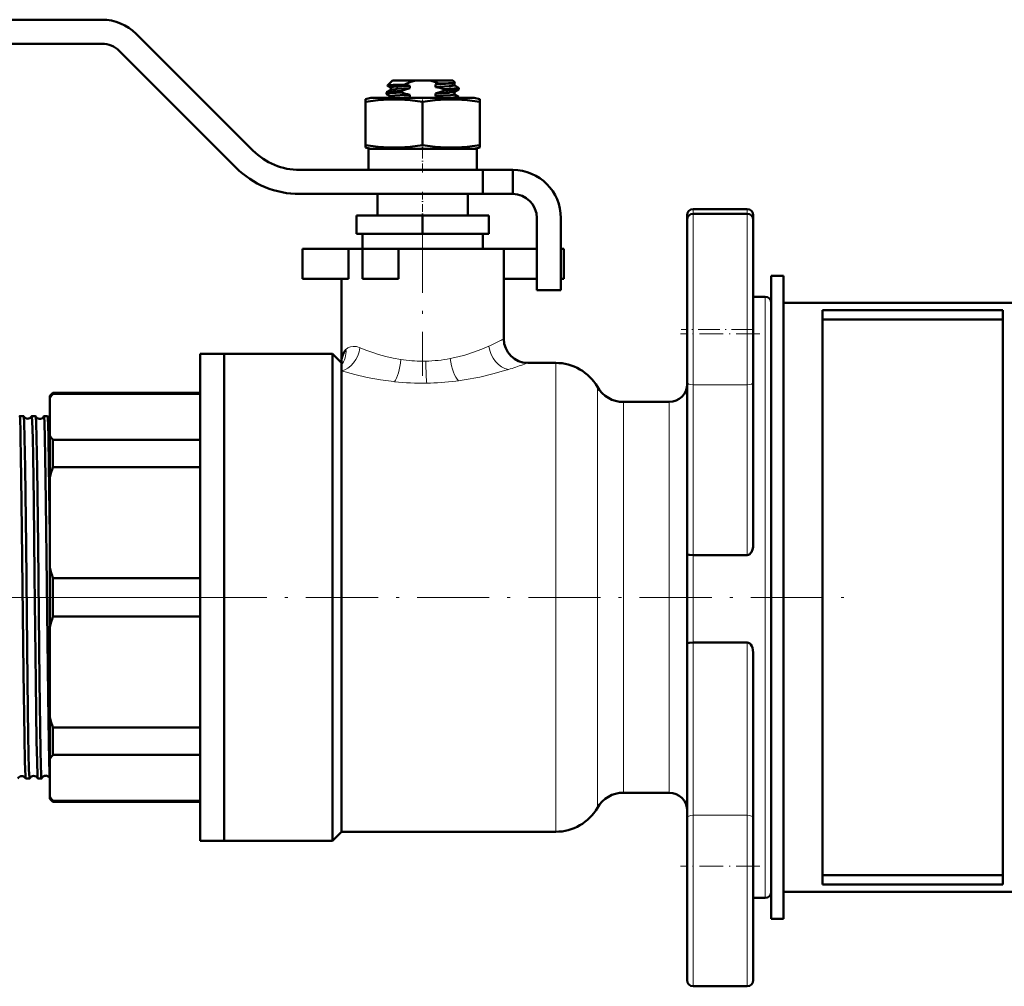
# Model space of a CAD drawing. Extents: x -2073 to 2460, y -1789 to 708.
# Tile 82 of 93: x 1608 to 1772, y -324 to -163. Entities that reach past the tile are written whole.
import ezdxf

# ---------------------------------------------------------------- set-up
doc = ezdxf.new("R2010")
doc.units = 0
doc.linetypes.add('DASHDOT', pattern=[18.5, 12, -3, 0.5, -3])

msp = doc.modelspace()

# ---------------------------------------------------------------- linework, layer by layer
at = {"color": 7, "lineweight": 50}
for p, q in [((1551.56, -162.91), (1621.81, -162.91)), ((1627.46, -165.25), (1646.9, -184.69)), ((1621.81, -166.91), (1558.18, -166.91)), ((1644.07, -187.52), (1624.64, -168.08)), ((1670.12, -173.01), (1669.28, -173.85)), ((1673.91, -173.01), (1670.12, -173.01)), ((1673.91, -173.01), (1676.34, -173.01)), ((1680.12, -173.01), (1676.34, -173.01)), ((1680.12, -173.01), (1680.49, -173.38)), ((1680.4, -173.44), (1680.48, -173.39)), ((1680.42, -173.43), (1680.42, -173.84)), ((1669.12, -175.26), (1669.12, -175)), ((1669.13, -174.98), (1669.84, -174.57)), ((1669.29, -173.85), (1669.28, -173.85)), ((1669.82, -174.18), (1669.29, -173.87)), ((1669.82, -174.17), (1669.82, -174.59)), ((1671.59, -174.77), (1671.59, -175.04)), ((1672.98, -173.89), (1672.98, -174.32)), ((1677.26, -174.12), (1677.26, -173.69)), ((1679.56, -173.98), (1677.26, -174.12)), ((1677.26, -175.62), (1677.26, -175.19)), ((1678.65, -174.74), (1678.65, -174.47)), ((1680.4, -174.94), (1681.11, -174.53)), ((1681.11, -174.23), (1680.42, -173.83)), ((1680.42, -174.93), (1680.42, -175.34)), ((1681.12, -174.51), (1681.12, -174.25)), ((1665.62, -176.15), (1666.52, -175.91)), ((1665.62, -176.55), (1665.62, -176.15)), ((1665.62, -176.55), (1665.62, -183.78)), ((1675.12, -175.91), (1666.52, -175.91)), ((1669.82, -175.68), (1669.14, -175.28)), ((1669.82, -175.67), (1669.82, -175.91)), ((1672.98, -175.82), (1671.11, -175.91)), ((1672.98, -175.39), (1672.98, -175.82)), ((1683.72, -175.91), (1675.12, -175.91)), ((1675.12, -176.55), (1675.12, -183.78)), ((1681.11, -175.73), (1680.42, -175.33)), ((1681.12, -175.91), (1681.12, -175.75)), ((1683.72, -175.91), (1684.62, -176.15)), ((1684.62, -176.15), (1684.62, -176.55)), ((1684.62, -176.55), (1684.62, -183.78)), ((1665.62, -183.78), (1665.62, -184.17)), ((1666.52, -184.41), (1665.62, -184.17)), ((1675.12, -184.41), (1666.12, -184.41)), ((1666.12, -184.41), (1666.12, -187.91)), ((1675.12, -184.41), (1666.52, -184.41)), ((1684.12, -184.41), (1675.12, -184.41)), ((1683.72, -184.41), (1675.12, -184.41)), ((1684.62, -184.17), (1683.72, -184.41)), ((1684.12, -184.41), (1684.12, -187.91)), ((1684.62, -184.17), (1684.62, -183.78)), ((1654.68, -187.91), (1685.12, -187.91)), ((1675.12, -187.91), (1666.12, -187.91)), ((1684.12, -187.91), (1675.12, -187.91)), ((1690.12, -187.91), (1685.12, -187.91)), ((1685.12, -191.91), (1685.12, -187.91)), ((1690.12, -191.91), (1690.12, -187.91)), ((1685.12, -191.91), (1654.68, -191.91)), ((1667.62, -191.91), (1667.62, -195.51)), ((1682.62, -191.91), (1682.62, -195.51)), ((1690.12, -191.91), (1685.12, -191.91)), ((1720.12, -194.43), (1729.12, -194.43)), ((1675.12, -195.51), (1664.12, -195.51)), ((1664.12, -198.51), (1664.12, -195.51)), ((1675.12, -198.51), (1675.12, -195.51)), ((1686.12, -195.51), (1675.12, -195.51)), ((1686.12, -198.51), (1686.12, -195.51)), ((1694.12, -207.91), (1694.12, -195.91)), ((1698.12, -195.91), (1698.12, -207.91)), ((1719.12, -195.43), (1719.12, -196.2)), ((1719.12, -196.2), (1719.12, -223.23)), ((1720.12, -195.2), (1729.12, -195.2)), ((1730.12, -196.35), (1730.12, -195.43)), ((1730.12, -215.2), (1730.12, -196.2)), ((1675.12, -198.51), (1664.12, -198.51)), ((1665.12, -201.01), (1665.12, -198.51)), ((1686.12, -198.51), (1675.12, -198.51)), ((1685.12, -198.51), (1685.12, -201.01)), ((1655.12, -201.01), (1662.79, -201.01)), ((1655.12, -206.01), (1655.12, -201.01)), ((1665.12, -201.01), (1662.79, -201.01)), ((1662.79, -206.01), (1662.79, -201.01)), ((1665.12, -201.01), (1675.12, -201.01)), ((1665.12, -201.01), (1671.12, -201.01)), ((1665.12, -206.01), (1665.12, -201.01)), ((1675.12, -201.01), (1671.12, -201.01)), ((1671.12, -206.01), (1671.12, -201.01)), ((1675.12, -201.01), (1685.12, -201.01)), ((1688.62, -201.01), (1675.12, -201.01)), ((1688.62, -201.01), (1694.12, -201.01)), ((1688.62, -201.01), (1688.62, -216.01)), ((1698.12, -201.01), (1698.62, -201.01)), ((1698.62, -206.01), (1698.62, -201.01)), ((1655.12, -206.01), (1662.79, -206.01)), ((1661.62, -206.01), (1661.62, -220.01)), ((1665.12, -206.01), (1671.12, -206.01)), ((1688.62, -206.01), (1694.12, -206.01)), ((1698.12, -206.01), (1698.62, -206.01)), ((1733.12, -205.51), (1735.12, -205.51)), ((1733.12, -312.51), (1733.12, -205.51)), ((1735.12, -312.51), (1735.12, -205.51)), ((1698.12, -207.91), (1694.12, -207.91)), ((1730.12, -209.01), (1732.12, -209.01)), ((1778.12, -210.01), (1735.12, -210.01)), ((1735.12, -210.01), (1735.12, -308.01)), ((1771.62, -211.26), (1741.62, -211.26)), ((1741.62, -211.26), (1741.62, -306.76)), ((1771.62, -212.8), (1741.62, -212.8)), ((1771.62, -211.26), (1771.62, -306.76)), ((1730.12, -223.23), (1730.12, -215.2)), ((1638.12, -259.01), (1638.12, -218.51)), ((1638.12, -218.51), (1642.12, -218.51)), ((1642.12, -218.51), (1642.12, -259.01)), ((1642.12, -259.01), (1642.12, -218.51)), ((1642.12, -218.51), (1660.12, -218.51)), ((1660.12, -259.01), (1660.12, -218.51)), ((1660.12, -218.51), (1661.62, -220.01)), ((1661.62, -220.39), (1661.62, -220.01)), ((1661.62, -221.34), (1661.62, -220.39)), ((1692.62, -220.01), (1697.26, -220.01)), ((1661.62, -298.01), (1661.62, -221.34)), ((1719.12, -251.82), (1719.12, -223.23)), ((1730.12, -223.23), (1730.12, -250.21)), ((1613.12, -225.51), (1613.62, -225.01)), ((1613.12, -225.51), (1613.12, -225.88)), ((1613.12, -225.88), (1613.12, -232.09)), ((1613.62, -225.16), (1613.62, -225.01)), ((1638.12, -225.01), (1613.62, -225.01)), ((1638.12, -225.16), (1613.62, -225.16)), ((1708.52, -226.51), (1716.12, -226.51)), ((1608.1, -228.86), (1608.76, -228.86)), ((1610.12, -228.86), (1610.75, -228.86)), ((1612.14, -228.86), (1612.73, -228.86)), ((1613.12, -232.09), (1613.12, -239.07)), ((1613.62, -232.81), (1638.12, -232.81)), ((1613.62, -237.35), (1613.62, -232.81)), ((1638.12, -237.35), (1613.62, -237.35)), ((1613.12, -239.07), (1613.12, -254.08)), ((1719.12, -251.82), (1719.12, -266.67)), ((1720.12, -251.97), (1729.12, -251.97)), ((1613.12, -254.08), (1613.12, -259.01)), ((1613.62, -255.8), (1638.12, -255.8)), ((1613.62, -259.01), (1613.62, -255.8)), ((1613.12, -259.01), (1613.12, -263.94)), ((1613.62, -262.22), (1613.62, -259.01)), ((1638.12, -299.51), (1638.12, -259.01)), ((1642.12, -259.01), (1642.12, -299.51)), ((1642.12, -299.51), (1642.12, -259.01)), ((1660.12, -299.51), (1660.12, -259.01)), ((1638.12, -262.22), (1613.62, -262.22)), ((1613.12, -263.94), (1613.12, -278.95)), ((1719.12, -295.69), (1719.12, -266.67)), ((1720.12, -266.53), (1729.12, -266.53)), ((1730.12, -268.26), (1730.12, -295.69)), ((1613.12, -278.95), (1613.12, -285.93)), ((1613.62, -285.22), (1613.62, -280.68)), ((1613.62, -280.68), (1638.12, -280.68)), ((1613.12, -285.93), (1613.12, -292.15)), ((1638.12, -285.22), (1613.62, -285.22)), ((1609.11, -289.16), (1609.75, -289.16)), ((1611.13, -289.16), (1611.74, -289.16)), ((1613.12, -292.15), (1613.12, -292.51)), ((1613.12, -292.51), (1613.62, -293.01)), ((1613.62, -293.01), (1613.62, -292.86)), ((1613.62, -292.86), (1638.12, -292.86)), ((1638.12, -293.01), (1613.62, -293.01)), ((1716.12, -291.51), (1708.52, -291.51)), ((1719.12, -295.69), (1719.12, -322.72)), ((1730.12, -303.72), (1730.12, -295.69)), ((1661.62, -298.01), (1660.12, -299.51)), ((1697.26, -298.01), (1661.62, -298.01)), ((1638.12, -299.51), (1642.12, -299.51)), ((1660.12, -299.51), (1642.12, -299.51)), ((1730.12, -322.72), (1730.12, -303.72)), ((1771.62, -305.22), (1741.62, -305.22)), ((1771.62, -306.76), (1741.62, -306.76)), ((1732.12, -309.01), (1730.12, -309.01)), ((1735.12, -308.01), (1778.12, -308.01)), ((1733.12, -312.51), (1735.12, -312.51)), ((1729.12, -323.72), (1720.12, -323.72))]:
    msp.add_line(p, q, dxfattribs=at)
at = {"color": 7, "linetype": 'DASHDOT', "lineweight": 18, "ltscale": 0.019064}
msp.add_line((1675.12, -175.85), (1675.12, -176.61), dxfattribs=at)
at = {"color": 7, "linetype": 'DASHDOT', "lineweight": 18, "ltscale": 0.124063}
msp.add_line((1675.12, -188.33), (1675.12, -183.36), dxfattribs=at)
at = {"color": 7, "linetype": 'DASHDOT', "lineweight": 18, "ltscale": 0.108015}
msp.add_line((1675.12, -191.55), (1675.12, -195.87), dxfattribs=at)
at = {"color": 7, "lineweight": 18}
for p, q in [((1720.12, -195.2), (1720.12, -194.43)), ((1729.12, -194.43), (1729.12, -195.2)), ((1720.12, -223.66), (1720.12, -195.2)), ((1729.12, -195.2), (1729.12, -215.2)), ((1732.12, -209.01), (1732.12, -259.01)), ((1729.12, -215.2), (1729.12, -223.66)), ((1662.34, -217.83), (1662.37, -217.8)), ((1686.14, -217.22), (1686.15, -217.21)), ((1679.71, -219.29), (1679.73, -219.28)), ((1671.49, -219.45), (1671.51, -219.46)), ((1692.62, -220.01), (1691.78, -220.31)), ((1697.26, -220.01), (1697.26, -259.01)), ((1689.22, -221.16), (1689.13, -221.19)), ((1689.42, -221.1), (1689.22, -221.16)), ((1670.44, -223.14), (1670.36, -223.13)), ((1681.08, -222.98), (1680.65, -223.04)), ((1704.19, -224.01), (1704.19, -259.01)), ((1720.12, -223.66), (1720.12, -251.97)), ((1720.12, -223.66), (1729.12, -223.66)), ((1729.12, -251.97), (1729.12, -223.66)), ((1708.52, -259.01), (1708.52, -226.51)), ((1716.12, -226.51), (1716.12, -259.01)), ((1720.12, -266.53), (1720.12, -251.97)), ((1697.26, -259.01), (1697.26, -298.01)), ((1704.19, -259.01), (1704.19, -294.01)), ((1708.52, -291.51), (1708.52, -259.01)), ((1716.12, -259.01), (1716.12, -291.51)), ((1732.12, -259.01), (1732.12, -309.01)), ((1720.12, -266.53), (1720.12, -295.27)), ((1729.12, -295.27), (1729.12, -266.53)), ((1720.12, -323.72), (1720.12, -295.27)), ((1720.12, -295.27), (1729.12, -295.27)), ((1729.12, -295.27), (1729.12, -303.72)), ((1729.12, -303.72), (1729.12, -323.72))]:
    msp.add_line(p, q, dxfattribs=at)
at = {"color": 7, "linetype": 'DASHDOT', "lineweight": 18}
for p, q in [((1675.12, -196.36), (1675.12, -222.16)), ((1641.01, -259.01), (1354.93, -259.01)), ((1600.21, -259.01), (1745.2, -259.01))]:
    msp.add_line(p, q, dxfattribs=at)
at = {"color": 7, "linetype": 'DASHDOT', "lineweight": 18, "ltscale": 0.300015}
msp.add_line((1730.12, -214.43), (1718.12, -214.43), dxfattribs=at)
at = {"color": 7, "linetype": 'DASHDOT', "lineweight": 18, "ltscale": 0.330017}
for p, q in [((1731.22, -215.2), (1718.02, -215.2)), ((1731.22, -303.72), (1718.02, -303.72))]:
    msp.add_line(p, q, dxfattribs=at)
at = {"color": 7, "linetype": 'DASHDOT', "lineweight": 18, "ltscale": 0.044916}
msp.add_line((1608.11, -259.01), (1609.91, -259.01), dxfattribs=at)
at = {"color": 7, "linetype": 'DASHDOT', "lineweight": 18, "ltscale": 0.044006}
msp.add_line((1610.13, -259.01), (1611.9, -259.01), dxfattribs=at)
at = {"color": 7, "lineweight": 50}
for points in [[(1673.91, -173.01), (1673.01, -173.3), (1672.15, -173.7)], [(1677.26, -173.69), (1678.92, -173.6), (1680.09, -173.5)], [(1680.26, -173.43), (1679.44, -173.48), (1677.78, -173.54)], [(1680.09, -173.5), (1680.34, -173.46), (1680.4, -173.44)], [(1671.59, -175.04), (1669.88, -175.14), (1669.35, -175.19), (1669.15, -175.24), (1669.13, -175.25), (1669.12, -175.25), (1669.12, -175.26)], [(1669.13, -174.98), (1669.17, -174.97), (1669.3, -174.94), (1670.14, -174.86), (1671.59, -174.77)], [(1672.15, -173.7), (1670.24, -173.76), (1669.63, -173.8), (1669.35, -173.83), (1669.29, -173.85)], [(1669.82, -174.17), (1669.82, -174.16), (1669.83, -174.15), (1669.84, -174.15), (1669.88, -174.13), (1670.29, -174.07), (1671.72, -173.96), (1672.98, -173.89)], [(1670.68, -174.45), (1669.98, -174.53), (1669.87, -174.56), (1669.84, -174.57)], [(1672.98, -174.32), (1670.85, -174.44), (1670.68, -174.45)], [(1678.65, -174.47), (1680.37, -174.36), (1680.9, -174.31), (1681.1, -174.27), (1681.11, -174.26), (1681.12, -174.25), (1681.12, -174.25), (1681.12, -174.25)], [(1681.11, -174.53), (1681.07, -174.54), (1680.94, -174.57), (1680.1, -174.66), (1678.65, -174.74)], [(1680.42, -173.84), (1680.42, -173.85), (1680.41, -173.85), (1680.4, -173.86), (1680.34, -173.88), (1679.76, -173.96), (1679.56, -173.98)], [(1679.56, -175.05), (1680.16, -174.99), (1680.34, -174.96), (1680.4, -174.94)], [(1675.12, -176.55), (1673.05, -176.28), (1671.24, -176.17), (1669.51, -176.17), (1667.7, -176.28), (1665.62, -176.55)], [(1669.82, -175.67), (1669.82, -175.66), (1669.83, -175.65), (1669.85, -175.64), (1669.9, -175.62), (1670.04, -175.6), (1670.5, -175.55), (1672.24, -175.43), (1672.98, -175.39)], [(1684.62, -176.55), (1682.55, -176.28), (1680.74, -176.17), (1679.01, -176.17), (1677.2, -176.28), (1675.12, -176.55)], [(1680.42, -175.34), (1680.42, -175.34), (1680.42, -175.35), (1680.41, -175.35), (1680.39, -175.36), (1680.18, -175.4), (1679.77, -175.45), (1678.53, -175.54), (1677.26, -175.62)], [(1679.68, -175.91), (1680.79, -175.82), (1681.07, -175.78), (1681.1, -175.76), (1681.12, -175.76), (1681.12, -175.75), (1681.12, -175.75)], [(1675.12, -183.78), (1673.05, -184.04), (1671.24, -184.16), (1669.51, -184.16), (1667.7, -184.04), (1665.62, -183.78)], [(1684.62, -183.78), (1682.55, -184.04), (1680.74, -184.16), (1679.01, -184.16), (1677.2, -184.04), (1675.12, -183.78)], [(1661.62, -220.01), (1661.64, -219.59), (1661.7, -219.18), (1661.83, -218.67), (1662.05, -218.21), (1662.34, -217.83)], [(1608.1, -228.86), (1608.11, -228.86), (1608.11, -228.86), (1608.11, -228.87), (1608.11, -228.88), (1608.12, -228.91), (1608.16, -229.28), (1608.24, -231.45), (1608.26, -232.55)], [(1608.77, -228.87), (1608.78, -228.9), (1608.79, -229.02), (1608.84, -229.88), (1608.92, -232.55)], [(1610.12, -228.86), (1610.12, -228.86), (1610.13, -228.86), (1610.13, -228.87), (1610.15, -228.96), (1610.2, -229.7), (1610.28, -232.55)], [(1610.75, -228.87), (1610.76, -228.9), (1610.78, -229.03), (1610.83, -229.89), (1610.9, -232.55)], [(1612.14, -228.86), (1612.14, -228.86), (1612.14, -228.86), (1612.14, -228.87), (1612.15, -228.88), (1612.16, -228.98), (1612.22, -229.94), (1612.3, -232.55)], [(1612.74, -228.88), (1612.76, -228.97), (1612.79, -229.4), (1612.83, -230.16), (1612.89, -232.55)], [(1608.26, -232.55), (1608.32, -235.53), (1608.43, -243.15), (1608.64, -261.9), (1608.75, -271.53), (1608.89, -282.25), (1608.97, -286.35), (1609.06, -288.77), (1609.09, -289.09), (1609.1, -289.14), (1609.11, -289.15)], [(1608.92, -232.55), (1609.01, -237.43), (1609.17, -250.43), (1609.41, -272.97), (1609.53, -282.15), (1609.65, -287.69), (1609.72, -288.99), (1609.74, -289.14), (1609.75, -289.16), (1609.75, -289.16), (1609.75, -289.16), (1609.75, -289.16)], [(1610.28, -232.55), (1610.34, -235.52), (1610.45, -243.14), (1610.59, -255.36), (1610.78, -273.14), (1610.92, -282.97), (1610.99, -286.27), (1611.08, -288.75), (1611.11, -289.08), (1611.12, -289.15)], [(1610.9, -232.55), (1610.99, -237.43), (1611.15, -250.43), (1611.4, -272.98), (1611.56, -284.5), (1611.62, -286.95), (1611.67, -288.46), (1611.7, -288.91), (1611.73, -289.13), (1611.73, -289.15), (1611.74, -289.16), (1611.74, -289.16), (1611.74, -289.16)], [(1612.3, -232.55), (1612.35, -235.52), (1612.46, -243.14), (1612.62, -256.87), (1612.82, -275.29), (1612.94, -283.12), (1613, -286.08), (1613.06, -288.26), (1613.12, -289.09)], [(1612.89, -232.55), (1612.97, -237.02), (1613.12, -248.86)], [(1730.12, -250.21), (1730.09, -250.64), (1729.99, -251.07), (1729.81, -251.47), (1729.68, -251.66), (1729.52, -251.81), (1729.33, -251.93), (1729.12, -251.97)], [(1719.12, -251.82), (1719.12, -251.83), (1719.13, -251.83), (1719.15, -251.85), (1719.21, -251.88), (1719.45, -251.93), (1720.12, -251.97)], [(1720.12, -266.53), (1719.45, -266.56), (1719.22, -266.61), (1719.16, -266.63), (1719.14, -266.65), (1719.12, -266.66), (1719.12, -266.67)], [(1729.12, -266.53), (1729.34, -266.57), (1729.53, -266.68), (1729.69, -266.84), (1729.87, -267.11), (1729.99, -267.41), (1730.07, -267.73), (1730.12, -268.26)]]:
    msp.add_lwpolyline(points, dxfattribs=at)
at = {"color": 7, "lineweight": 18}
for points in [[(1662.37, -217.8), (1662.71, -217.53), (1663.12, -217.34), (1663.59, -217.26), (1664.12, -217.3), (1664.71, -217.48)], [(1664.71, -217.48), (1665.67, -217.87), (1666.7, -218.25), (1667.81, -218.61), (1668.99, -218.94), (1670.21, -219.22), (1671.49, -219.45)], [(1679.73, -219.28), (1680.96, -219.01), (1682.13, -218.7), (1683.6, -218.22), (1684.95, -217.72), (1686.14, -217.22)], [(1670.36, -223.13), (1668.09, -222.82), (1665.91, -222.42), (1663.87, -221.96), (1661.62, -221.34)], [(1689.13, -221.19), (1687.01, -221.79), (1684.62, -222.36), (1682.04, -222.84), (1681.08, -222.98)]]:
    msp.add_lwpolyline(points, dxfattribs=at)
at = {"color": 7, "lineweight": 50}
for centre, radius, start, end in [((1621.81, -170.91), 8, 45, 90), ((1621.81, -170.91), 4, 45, 90), ((1674.54, -180.11), 7.32, 63.742, 75.7632), ((1673.52, -159.98), 14.21, 285.2334, 287.4077), ((1680.48, -173.38), 0.00746, 281.1533, 42.9869), ((1669.14, -175), 0.0203, 109.9063, 167.2623), ((1669.28, -173.86), 0.00656, 140.3665, 268.8407), ((1677.6, -190.77), 17.08, 105.6584, 110.5823), ((1675.61, -162.12), 13.53, 252.6988, 258.7974), ((1675.37, -161.68), 12.44, 255.0265, 258.9526), ((1674.81, -186.81), 12.93, 72.6833, 79.0623), ((1672.97, -159.62), 16.15, 285.411, 290.6156), ((1674.94, -117.25), 57.99, 272.2954, 274.5745), ((1681.1, -174.25), 0.0203, 12.7377, 70.0937), ((1681.1, -174.51), 0.0248, 289.6359, 347.6398), ((1669.15, -175.26), 0.0248, 192.3602, 250.3641), ((1676.78, -189.56), 14.26, 105.4382, 106.8202), ((1674.88, -188.01), 12.62, 73.4657, 79.1169), ((1681.1, -175.75), 0.0203, 12.7377, 70.0937), ((1654.68, -176.91), 11, 225, 270), ((1654.68, -176.91), 15, 225, 270), ((1690.12, -195.91), 8, 0, 90), ((1690.12, -195.91), 4, 0, 90), ((1720.12, -195.43), 1, 90, 180), ((1729.12, -195.43), 1, 0, 90), ((1720.12, -196.2), 1, 90, 180), ((1729.12, -196.2), 1, 0, 90), ((1732.12, -210.01), 1, 0, 90), ((1692.62, -216.01), 4, 180, 270), ((1697.26, -228.01), 8, 30, 90), ((1708.52, -221.51), 5, 210, 270), ((1716.12, -223.51), 3, 270, 359.6969), ((1621.31, -231.09), 9.71, 142.3802, 147.5228), ((1608.76, -228.87), 0.0108, 12.8024, 70.3109), ((1609.44, -228.55), 0.742, 205.3227, 262.7881), ((1609.44, -228.55), 0.744, 262.5953, 334.6043), ((1610.12, -228.87), 0.0111, 109.5338, 167.286), ((1610.74, -228.87), 0.0135, 8.9772, 65.9234), ((1611.44, -228.59), 0.741, 202.5432, 262.818), ((1611.44, -228.59), 0.743, 262.5635, 337.3872), ((1612.14, -228.87), 0.0138, 113.7798, 170.9483), ((1612.72, -228.88), 0.0179, 5.4903, 60.751), ((1613.43, -228.63), 0.735, 199.7617, 244.7998), ((1621.31, -226.88), 9.71, 212.4772, 217.6198), ((1647.03, -247.98), 35.06, 162.3376, 165.2677), ((1647.03, -245.16), 35.06, 194.7323, 197.6624), ((1647.03, -272.86), 35.06, 162.3376, 165.2677), ((1647.03, -270.04), 35.06, 194.7323, 197.6624), ((1621.31, -291.14), 9.71, 142.3802, 147.5228), ((1608.44, -289.49), 0.743, 90.9341, 153.2184), ((1608.44, -289.49), 0.743, 26.8099, 91.1096), ((1609.12, -289.15), 0.0102, 194.5436, 252.0967), ((1609.75, -289.15), 0.012, 291.8014, 349.2066), ((1610.44, -289.45), 0.742, 90.9092, 156.0522), ((1610.44, -289.45), 0.742, 23.9591, 91.1386), ((1611.13, -289.15), 0.0123, 190.914, 248.4272), ((1611.73, -289.15), 0.0155, 296.5296, 352.8801), ((1612.44, -289.42), 0.742, 90.881, 158.7572), ((1612.44, -289.42), 0.743, 23.8469, 91.1327), ((1621.31, -286.93), 9.71, 212.4772, 217.6198), ((1708.52, -296.51), 5, 90, 150), ((1716.12, -294.51), 3, 0.3024, 90), ((1697.26, -290.01), 8, 270, 330), ((1732.12, -308.01), 1, 270, 360), ((1720.12, -322.72), 1, 180, 270), ((1729.12, -322.72), 1, 270, 360)]:
    msp.add_arc(centre, radius, start, end, dxfattribs=at)
at = {"color": 7, "lineweight": 18}
for centre, radius, start, end in [((1681.84, -204), 13.79, 296.4688, 299.4664), ((1669.62, -179.61), 41.08, 293.7338, 296.5625), ((1675.15, -195.37), 24.35, 271.1731, 280.8142), ((1675.03, -196.01), 23.7, 261.4591, 270.2163), ((1675.08, -194.4), 25.32, 270.0945, 271.2796), ((1670.07, -159.5), 64.57, 287.4314, 289.6428), ((1675.11, -179.54), 43.85, 263.8852, 270.8991), ((1675.11, -179.23), 44.15, 270.8943, 277.1995)]:
    msp.add_arc(centre, radius, start, end, dxfattribs=at)
at = {"color": 7, "lineweight": 50}
msp.add_ellipse((1679.73, -173.39), major_axis=(0.755, 0.011), ratio=0.079272, start_param=5.478123, end_param=6.154285, dxfattribs=at)
at = {"color": 7, "lineweight": 18}
for centre, major_axis, ratio, start_param, end_param in [((1661.62, -217.48), (-1.24, -3.8), 0.75544, 0.406325, 1.811582), ((1658.59, -217.8), (2.44, -3.17), 0.915708, 0.226759, 0.957181), ((1689.42, -217.21), (1.29, -3.78), 0.801424, 4.444869, 5.879837), ((1681.08, -219.29), (0.59, -3.96), 0.336901, 4.661939, 5.86461), ((1670.44, -219.46), (-0.47, -3.97), 0.265683, 0.418922, 1.602217), ((1675.8, -219.73), (0.07, -4), 0.03881, 4.711718, 5.864044), ((1720.12, -223.23), (1, 0), 0.422618, 3.141593, 4.712389), ((1729.12, -223.23), (1, 0), 0.422618, 4.712389, 6.283185), ((1720.12, -295.69), (-1, 0), 0.422618, 4.712389, 6.283185), ((1729.12, -295.69), (1, 0), 0.422618, 0, 1.570796)]:
    msp.add_ellipse(centre, major_axis=major_axis, ratio=ratio, start_param=start_param, end_param=end_param, dxfattribs=at)

doc.saveas('drawing.dxf')
